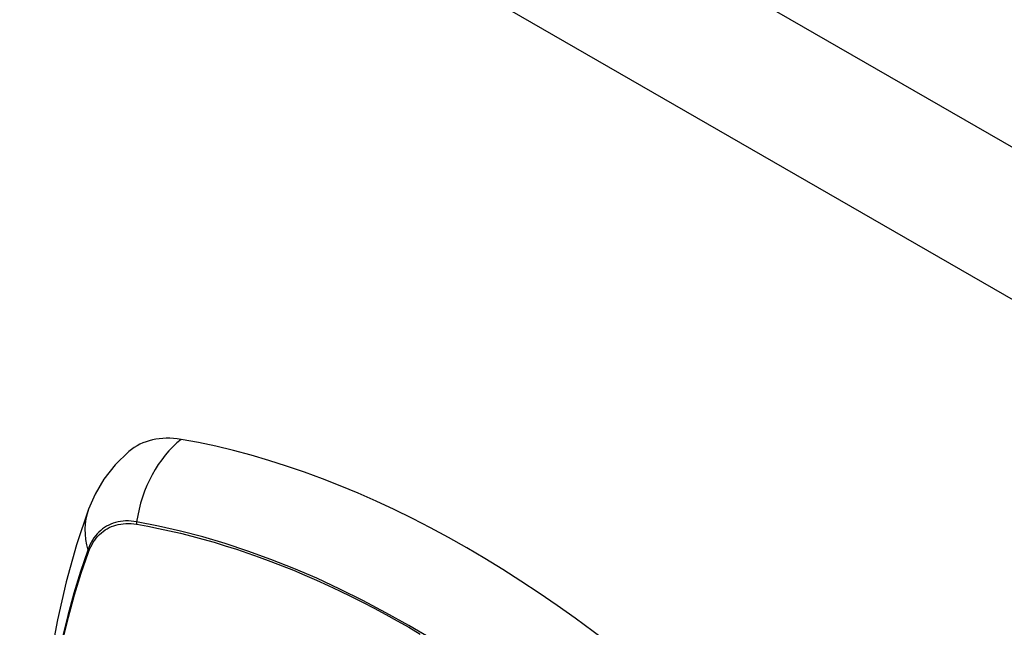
# Model space of a CAD drawing. Header units: inches. Extents: x 338.7 to 398.8, y 128 to 186.9.
# Tile 109 of 110: x 382.7 to 383.7, y 160.2 to 160.8. Entities that reach past the tile are written whole.
import ezdxf

# ---------------------------------------------------------------- set-up
doc = ezdxf.new("R2010")
doc.units = ezdxf.units.IN
doc.header["$MEASUREMENT"] = 0
doc.layers.add('Visible Edges(ANSI)', color=7, linetype='Continuous', lineweight=25)
doc.layers.add('Visible Tangent Edges(ANSI)', color=7, linetype='Continuous', lineweight=25)

msp = doc.modelspace()

# ---------------------------------------------------------------- linework, layer by layer
at = {"layer": 'Visible Edges(ANSI)', "flags": 128}
for points in [[(382.7899, 160.3739), (382.7752, 160.3598), (382.7632, 160.3445), (382.7539, 160.3286), (382.7471, 160.3128)], [(382.7471, 160.3128), (382.7342, 160.2747), (382.7232, 160.2355), (382.7139, 160.1952), (382.7063, 160.1539), (382.7005, 160.1117), (382.6963, 160.0687), (382.6939, 160.0248), (382.693, 159.9803), (382.6939, 159.935), (382.6963, 159.8892), (382.7003, 159.8428), (382.7059, 159.7959), (382.713, 159.7486), (382.7217, 159.701), (382.7319, 159.6531), (382.7436, 159.6049)]]:
    msp.add_lwpolyline(points, dxfattribs=at)
at = {"layer": 'Visible Edges(ANSI)'}
for centre, major_axis, start_param, end_param in [((382.8866, 160.2262), (-0.0884, 0.1535), 5.835982, 6.382176), ((383.1484, 159.2095), (-0.6483, 1.1259), 5.16346, 5.835982)]:
    msp.add_ellipse(centre, major_axis=major_axis, ratio=0.578093, start_param=start_param, end_param=end_param, dxfattribs=at)
at = {"layer": 'Visible Tangent Edges(ANSI)'}
for p, q in [((368.52, 169.4544), (397.9391, 152.513)), ((397.8691, 152.3917), (368.4499, 169.3331)), ((382.7979, 160.2967), (382.7982, 160.2967)), ((382.747, 160.267), (382.7471, 160.2673))]:
    msp.add_line(p, q, dxfattribs=at)
at = {"layer": 'Visible Tangent Edges(ANSI)', "flags": 128}
for points in [[(382.798, 160.2993), (382.795, 160.2997), (382.7921, 160.3), (382.7893, 160.3002), (382.7864, 160.3002), (382.7837, 160.3), (382.781, 160.2997), (382.7783, 160.2992), (382.7758, 160.2986), (382.7733, 160.2978), (382.7708, 160.2969), (382.7685, 160.2958), (382.7662, 160.2946), (382.764, 160.2933), (382.7619, 160.2917), (382.7599, 160.2901), (382.758, 160.2883), (382.7561, 160.2864), (382.7544, 160.2843), (382.7528, 160.2821), (382.7513, 160.2798), (382.7498, 160.2773), (382.7485, 160.2747), (382.7473, 160.272), (382.7462, 160.2692)], [(382.7471, 160.2673), (382.7482, 160.27), (382.7494, 160.2726), (382.7507, 160.2751), (382.7521, 160.2775), (382.7536, 160.2797), (382.7552, 160.2819), (382.7569, 160.2839), (382.7587, 160.2857), (382.7606, 160.2875), (382.7626, 160.2891), (382.7646, 160.2906), (382.7668, 160.2919), (382.769, 160.2931), (382.7713, 160.2942), (382.7737, 160.2951), (382.7761, 160.2958), (382.7786, 160.2965), (382.7812, 160.2969), (382.7838, 160.2973), (382.7865, 160.2975), (382.7893, 160.2975), (382.7921, 160.2974), (382.795, 160.2971), (382.7979, 160.2967)], [(383.1118, 160.1746), (383.0872, 160.1891), (383.0627, 160.2028), (383.0382, 160.2158), (383.0137, 160.2279), (382.9892, 160.2393), (382.9648, 160.2498), (382.9404, 160.2594), (382.9162, 160.2682), (382.8922, 160.2762), (382.8683, 160.2833), (382.8447, 160.2895), (382.8212, 160.2948), (382.798, 160.2993)], [(382.7982, 160.2967), (382.8098, 160.2946), (382.8214, 160.2923), (382.833, 160.2898), (382.8448, 160.2871), (382.8565, 160.2841), (382.8684, 160.2809), (382.8803, 160.2776), (382.8922, 160.2739), (382.9042, 160.2701), (382.9162, 160.2661), (382.9283, 160.2618), (382.9404, 160.2573), (382.9525, 160.2527), (382.9647, 160.2478), (382.9768, 160.2426), (382.989, 160.2373), (383.0013, 160.2318), (383.0135, 160.226), (383.0257, 160.2201), (383.038, 160.2139), (383.0502, 160.2076), (383.0625, 160.201), (383.0747, 160.1943), (383.087, 160.1873)], [(382.7462, 160.2692), (382.7385, 160.2467), (382.7313, 160.2236), (382.7249, 160.1998), (382.7191, 160.1754)], [(382.7198, 160.1737), (382.7256, 160.1979), (382.7321, 160.2216), (382.7392, 160.2446), (382.747, 160.267)], [(383.087, 160.1873), (383.0992, 160.1802)]]:
    msp.add_lwpolyline(points, dxfattribs=at)
at = {"layer": 'Visible Tangent Edges(ANSI)'}
for centre, major_axis, ratio, start_param, end_param in [((382.8841, 160.2874), (-0.02, -0.1164), 0.735728, 3.82822, 4.736579), ((382.858, 160.2722), (-0.1109, 0.0406), 0.734358, 0, 0.495362), ((382.8052, 160.2983), (-0.00174, -0.00969), 0.735633, 4.742205, 5.005912), ((382.7555, 160.2695), (0.00925, -0.00335), 0.731254, 3.634308, 3.898015)]:
    msp.add_ellipse(centre, major_axis=major_axis, ratio=ratio, start_param=start_param, end_param=end_param, dxfattribs=at)

doc.saveas('drawing.dxf')
